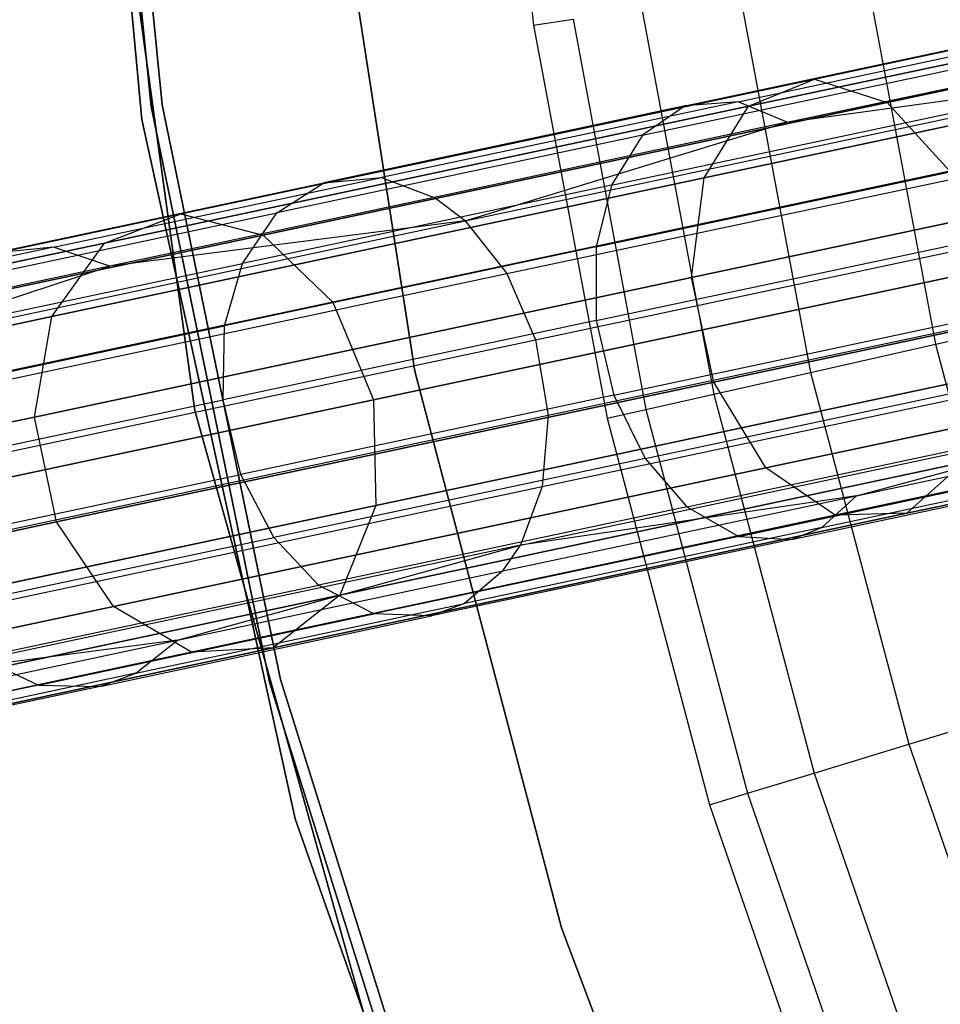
# Model space of a CAD drawing. Extents: x 0.3 to 7.1, y -3.38 to 3.38.
# Tile 22 of 256: x 1.07 to 1.48, y -0.79 to -0.35. Entities that reach past the tile are written whole.
import ezdxf

# ---------------------------------------------------------------- set-up
doc = ezdxf.new("R2010")
doc.units = 0
doc.header["$LTSCALE"] = 2.54
doc.layers.get('0').update_dxf_attribs({"linetype": 'CONTINUOUS'})

# ---------------------------------------------------------------- blocks, each defined once
blk = doc.blocks.new('SINGLES_B_BB_STL')
at = {"color": 0}
for p, q in [((1.12707, -0.39882, 171.7), (1.09753, -0.08007, 171.7)), ((1.09753, -0.08007, 164.1), (1.12707, -0.39882, 164.1)), ((1.09753, -0.08007, 164.1), (1.12707, -0.39882, 164.1)), ((1.12707, -0.39882, 171.7), (1.09753, -0.08007, 171.7)), ((1.10463, -0.13143, 12.5), (1.13122, -0.39296, 12.5)), ((1.13122, -0.39296, 12.35), (1.10463, -0.13143, 12.35)), ((1.10463, -0.13143, 12.5), (1.13122, -0.39296, 12.5)), ((1.13122, -0.39296, 12.35), (1.10463, -0.13143, 12.35)), ((1.10962, -0.13118, 164.4), (1.13617, -0.3922, 164.4)), ((1.13617, -0.3922, 164.3), (1.10962, -0.13118, 164.3)), ((1.10962, -0.13118, 164.4), (1.13617, -0.3922, 164.4)), ((1.13617, -0.3922, 164.3), (1.10962, -0.13118, 164.3)), ((1.10236, -0.17743, 1.7), (1.15068, -0.52899, 1.7)), ((1.15068, -0.52899, 12.7), (1.10236, -0.17743, 12.7)), ((1.15068, -0.52899, 12.7), (1.10236, -0.17743, 12.7)), ((1.10236, -0.17743, 1.7), (1.15068, -0.52899, 1.7)), ((1.28241, -0.17876, 3.303), (1.3022, -0.35654, 3.303)), ((1.28241, -0.17876, 3.303), (1.3022, -0.35654, 3.303)), ((1.20955, -0.25705, 3.2), (1.24916, -0.51138, 3.2)), ((1.24916, -0.51138, 3.303), (1.20955, -0.25705, 3.303)), ((1.20955, -0.25705, 3.2), (1.24916, -0.51138, 3.2)), ((1.24916, -0.51138, 3.303), (1.20955, -0.25705, 3.303)), ((1.42781, -0.38069, 14.77521), (1.74885, -0.31245, 14.52447)), ((1.42781, -0.38069, 14.77521), (1.74885, -0.31245, 14.52447)), ((1.74885, -0.31245, 13.7368), (1.42781, -0.38069, 13.48606)), ((1.74885, -0.31245, 13.7368), (1.42781, -0.38069, 13.48606)), ((1.39826, -0.39287, 14.73958), (1.72451, -0.32353, 14.48477)), ((1.39826, -0.39287, 14.73958), (1.72451, -0.32353, 14.48477)), ((1.72451, -0.32353, 13.7765), (1.39826, -0.39287, 13.52169)), ((1.72451, -0.32353, 13.7765), (1.39826, -0.39287, 13.52169)), ((1.4603, -0.39114, 14.80876), (1.77643, -0.32394, 14.56186)), ((1.4603, -0.39114, 14.80876), (1.77643, -0.32394, 14.56186)), ((1.77643, -0.32394, 13.69941), (1.4603, -0.39114, 13.4525)), ((1.77643, -0.32394, 13.69941), (1.4603, -0.39114, 13.4525)), ((1.45106, -0.33438, 4.06484), (1.48188, -0.49928, 4.06484)), ((1.45106, -0.33438, 4.06484), (1.48188, -0.49928, 4.06484)), ((1.39444, -0.34281, 3.87872), (1.42604, -0.51187, 3.87872)), ((1.39444, -0.34281, 3.87872), (1.42604, -0.51187, 3.87872)), ((1.35063, -0.34933, 3.68911), (1.38284, -0.52161, 3.68911)), ((1.35063, -0.34933, 3.68911), (1.38284, -0.52161, 3.68911)), ((1.3022, -0.35654, 3.303), (1.31984, -0.35392, 3.4969)), ((1.3022, -0.35654, 3.303), (1.31984, -0.35392, 3.4969)), ((1.3022, -0.35654, 3.303), (1.33507, -0.53238, 3.303)), ((1.3022, -0.35654, 3.303), (1.33507, -0.53238, 3.303)), ((1.31984, -0.35392, 3.4969), (1.35246, -0.52846, 3.4969)), ((1.31984, -0.35392, 3.4969), (1.35246, -0.52846, 3.4969)), ((1.36999, -0.3927, 41.18653), (1.54365, -0.35579, 41.32915)), ((1.36999, -0.3927, 41.18653), (1.54365, -0.35579, 41.32915)), ((1.37842, -0.42489, 14.71004), (1.709, -0.35462, 14.45186)), ((1.37842, -0.42489, 14.71004), (1.709, -0.35462, 14.45186)), ((1.709, -0.35462, 13.80941), (1.37842, -0.42489, 13.55122)), ((1.709, -0.35462, 13.80941), (1.37842, -0.42489, 13.55122)), ((1.39375, -0.39082, 41.15946), (1.56516, -0.35438, 41.30023)), ((1.39375, -0.39082, 41.15946), (1.56516, -0.35438, 41.30023)), ((1.41557, -0.40005, 41.13721), (1.58514, -0.36401, 41.27646)), ((1.41557, -0.40005, 41.13721), (1.58514, -0.36401, 41.27646)), ((1.35091, -0.40577, 41.21104), (1.52659, -0.36842, 41.35532)), ((1.35091, -0.40577, 41.21104), (1.52659, -0.36842, 41.35532)), ((1.27155, -0.44416, 40.97328), (1.59704, -0.37497, 41.26377)), ((1.27155, -0.44416, 40.97328), (1.59704, -0.37497, 41.26377)), ((1.41557, -0.40005, 41.13721), (1.59704, -0.37497, 41.26377)), ((1.41557, -0.40005, 41.13721), (1.59704, -0.37497, 41.26377)), ((1.1445, -0.44091, 15.06967), (1.42781, -0.38069, 14.77521)), ((1.1445, -0.44091, 15.06967), (1.42781, -0.38069, 14.77521)), ((1.42781, -0.38069, 13.48606), (1.1445, -0.44091, 13.1916)), ((1.42781, -0.38069, 13.48606), (1.1445, -0.44091, 13.1916)), ((1.39826, -0.39287, 14.73958), (1.42781, -0.38069, 14.77521)), ((1.39826, -0.39287, 14.73958), (1.42781, -0.38069, 14.77521)), ((1.39826, -0.39287, 13.52169), (1.42781, -0.38069, 13.48606)), ((1.39826, -0.39287, 13.52169), (1.42781, -0.38069, 13.48606)), ((1.42781, -0.38069, 14.77521), (1.4603, -0.39114, 14.80876)), ((1.42781, -0.38069, 14.77521), (1.4603, -0.39114, 14.80876)), ((1.42781, -0.38069, 13.48606), (1.4603, -0.39114, 13.4525)), ((1.42781, -0.38069, 13.48606), (1.4603, -0.39114, 13.4525)), ((1.18133, -0.45044, 15.09872), (1.4603, -0.39114, 14.80876)), ((1.18133, -0.45044, 15.09872), (1.4603, -0.39114, 14.80876)), ((1.4603, -0.39114, 13.4525), (1.18133, -0.45044, 13.16255)), ((1.4603, -0.39114, 13.4525), (1.18133, -0.45044, 13.16255)), ((1.39375, -0.39082, 41.15946), (1.23422, -0.42473, 41.00486)), ((1.39375, -0.39082, 41.15946), (1.23422, -0.42473, 41.00486)), ((1.33711, -0.42808, 41.23182), (1.51451, -0.39037, 41.37751)), ((1.33711, -0.42808, 41.23182), (1.51451, -0.39037, 41.37751)), ((1.39375, -0.39082, 41.15946), (1.36999, -0.3927, 41.18653)), ((1.39375, -0.39082, 41.15946), (1.36999, -0.3927, 41.18653)), ((1.41557, -0.40005, 41.13721), (1.39375, -0.39082, 41.15946)), ((1.41557, -0.40005, 41.13721), (1.39375, -0.39082, 41.15946)), ((1.4603, -0.39114, 14.80876), (1.48829, -0.42182, 14.83256)), ((1.4603, -0.39114, 14.80876), (1.48829, -0.42182, 14.83256)), ((1.4603, -0.39114, 13.4525), (1.48829, -0.42182, 13.42871)), ((1.4603, -0.39114, 13.4525), (1.48829, -0.42182, 13.42871)), ((1.11035, -0.45407, 15.03882), (1.39826, -0.39287, 14.73958)), ((1.11035, -0.45407, 15.03882), (1.39826, -0.39287, 14.73958)), ((1.39826, -0.39287, 13.52169), (1.11035, -0.45407, 13.22244)), ((1.39826, -0.39287, 13.52169), (1.11035, -0.45407, 13.22244)), ((1.13122, -0.39296, 12.5), (1.18414, -0.65044, 12.5)), ((1.18414, -0.65044, 12.35), (1.13122, -0.39296, 12.35)), ((1.13122, -0.39296, 12.5), (1.18414, -0.65044, 12.5)), ((1.13122, -0.39296, 12.5), (1.13122, -0.39296, 12.35)), ((1.18414, -0.65044, 12.35), (1.13122, -0.39296, 12.35)), ((1.13122, -0.39296, 12.5), (1.13122, -0.39296, 12.35)), ((1.13617, -0.3922, 164.4), (1.18898, -0.64919, 164.4)), ((1.18898, -0.64919, 164.3), (1.13617, -0.3922, 164.3)), ((1.13617, -0.3922, 164.4), (1.18898, -0.64919, 164.4)), ((1.13617, -0.3922, 164.4), (1.13617, -0.3922, 164.3)), ((1.18898, -0.64919, 164.3), (1.13617, -0.3922, 164.3)), ((1.13617, -0.3922, 164.4), (1.13617, -0.3922, 164.3)), ((1.36999, -0.3927, 41.18653), (1.20837, -0.42706, 41.02991)), ((1.36999, -0.3927, 41.18653), (1.20837, -0.42706, 41.02991)), ((1.36999, -0.3927, 41.18653), (1.35091, -0.40577, 41.21104)), ((1.36999, -0.3927, 41.18653), (1.35091, -0.40577, 41.21104)), ((1.37842, -0.42489, 14.71004), (1.39826, -0.39287, 14.73958)), ((1.37842, -0.42489, 14.71004), (1.39826, -0.39287, 14.73958)), ((1.37842, -0.42489, 13.55122), (1.39826, -0.39287, 13.52169)), ((1.37842, -0.42489, 13.55122), (1.39826, -0.39287, 13.52169)), ((1.19555, -0.71152, 171.7), (1.12707, -0.39882, 171.7)), ((1.12707, -0.39882, 164.1), (1.19555, -0.71152, 164.1)), ((1.12707, -0.39882, 164.1), (1.19555, -0.71152, 164.1)), ((1.12707, -0.39882, 164.1), (1.12707, -0.39882, 171.7)), ((1.19555, -0.71152, 171.7), (1.12707, -0.39882, 171.7)), ((1.12707, -0.39882, 164.1), (1.12707, -0.39882, 171.7)), ((1.41557, -0.40005, 41.13721), (1.25775, -0.4336, 40.98427)), ((1.41557, -0.40005, 41.13721), (1.25775, -0.4336, 40.98427)), ((1.27155, -0.44416, 40.97328), (1.41557, -0.40005, 41.13721)), ((1.27155, -0.44416, 40.97328), (1.41557, -0.40005, 41.13721)), ((1.29025, -0.46771, 40.96026), (1.61348, -0.399, 41.24875)), ((1.29025, -0.46771, 40.96026), (1.61348, -0.399, 41.24875)), ((1.37283, -0.4694, 14.69337), (1.70585, -0.39862, 14.43327)), ((1.37283, -0.4694, 14.69337), (1.70585, -0.39862, 14.43327)), ((1.70585, -0.39862, 13.82799), (1.37283, -0.4694, 13.5679)), ((1.70585, -0.39862, 13.82799), (1.37283, -0.4694, 13.5679)), ((1.35091, -0.40577, 41.21104), (1.18739, -0.44052, 41.05258)), ((1.35091, -0.40577, 41.21104), (1.18739, -0.44052, 41.05258)), ((1.35091, -0.40577, 41.21104), (1.33711, -0.42808, 41.23182)), ((1.35091, -0.40577, 41.21104), (1.33711, -0.42808, 41.23182)), ((1.33015, -0.45578, 41.24621), (1.50876, -0.41781, 41.39288)), ((1.33015, -0.45578, 41.24621), (1.50876, -0.41781, 41.39288)), ((1.21239, -0.48046, 15.11933), (1.48829, -0.42182, 14.83256)), ((1.21239, -0.48046, 15.11933), (1.48829, -0.42182, 14.83256)), ((1.48829, -0.42182, 13.42871), (1.21239, -0.48046, 13.14194)), ((1.48829, -0.42182, 13.42871), (1.21239, -0.48046, 13.14194)), ((1.05975, -0.45865, 40.86029), (1.20837, -0.42706, 41.02991)), ((1.05975, -0.45865, 40.86029), (1.20837, -0.42706, 41.02991)), ((1.0867, -0.48689, 15.01325), (1.37842, -0.42489, 14.71004)), ((1.0867, -0.48689, 15.01325), (1.37842, -0.42489, 14.71004)), ((1.37842, -0.42489, 13.55122), (1.0867, -0.48689, 13.24801)), ((1.37842, -0.42489, 13.55122), (1.0867, -0.48689, 13.24801)), ((1.08752, -0.45591, 40.83744), (1.23422, -0.42473, 41.00486)), ((1.08752, -0.45591, 40.83744), (1.23422, -0.42473, 41.00486)), ((1.18739, -0.44052, 41.05258), (1.20837, -0.42706, 41.02991)), ((1.18739, -0.44052, 41.05258), (1.20837, -0.42706, 41.02991)), ((1.20837, -0.42706, 41.02991), (1.23422, -0.42473, 41.00486)), ((1.20837, -0.42706, 41.02991), (1.23422, -0.42473, 41.00486)), ((1.23422, -0.42473, 41.00486), (1.25775, -0.4336, 40.98427)), ((1.23422, -0.42473, 41.00486), (1.25775, -0.4336, 40.98427)), ((1.37283, -0.4694, 14.69337), (1.37842, -0.42489, 14.71004)), ((1.37283, -0.4694, 14.69337), (1.37842, -0.42489, 14.71004)), ((1.37283, -0.4694, 13.5679), (1.37842, -0.42489, 13.55122)), ((1.37283, -0.4694, 13.5679), (1.37842, -0.42489, 13.55122)), ((1.33711, -0.42808, 41.23182), (1.17199, -0.46317, 41.07181)), ((1.33711, -0.42808, 41.23182), (1.17199, -0.46317, 41.07181)), ((1.30312, -0.49732, 40.954), (1.62528, -0.42884, 41.24152)), ((1.30312, -0.49732, 40.954), (1.62528, -0.42884, 41.24152)), ((1.33711, -0.42808, 41.23182), (1.33015, -0.45578, 41.24621)), ((1.33711, -0.42808, 41.23182), (1.33015, -0.45578, 41.24621)), ((1.25775, -0.4336, 40.98427), (1.11263, -0.46445, 40.81865)), ((1.25775, -0.4336, 40.98427), (1.11263, -0.46445, 40.81865)), ((1.27155, -0.44416, 40.97328), (1.25775, -0.4336, 40.98427)), ((1.27155, -0.44416, 40.97328), (1.25775, -0.4336, 40.98427)), ((0.90458, -0.49191, 15.40198), (1.1445, -0.44091, 15.06967)), ((0.90458, -0.49191, 15.40198), (1.1445, -0.44091, 15.06967)), ((1.1445, -0.44091, 13.1916), (0.90458, -0.49191, 12.85928)), ((1.1445, -0.44091, 13.1916), (0.90458, -0.49191, 12.85928)), ((0.99663, -0.50259, 40.63241), (1.27155, -0.44416, 40.97328)), ((0.99663, -0.50259, 40.63241), (1.27155, -0.44416, 40.97328)), ((1.03704, -0.47248, 40.88098), (1.18739, -0.44052, 41.05258)), ((1.03704, -0.47248, 40.88098), (1.18739, -0.44052, 41.05258)), ((1.11035, -0.45407, 15.03882), (1.1445, -0.44091, 15.06967)), ((1.11035, -0.45407, 15.03882), (1.1445, -0.44091, 15.06967)), ((1.11035, -0.45407, 13.22244), (1.1445, -0.44091, 13.1916)), ((1.11035, -0.45407, 13.22244), (1.1445, -0.44091, 13.1916)), ((1.27155, -0.44416, 40.97328), (1.11263, -0.46445, 40.81865)), ((1.27155, -0.44416, 40.97328), (1.11263, -0.46445, 40.81865)), ((1.1445, -0.44091, 15.06967), (1.18133, -0.45044, 15.09872)), ((1.1445, -0.44091, 15.06967), (1.18133, -0.45044, 15.09872)), ((1.1445, -0.44091, 13.1916), (1.18133, -0.45044, 13.16255)), ((1.1445, -0.44091, 13.1916), (1.18133, -0.45044, 13.16255)), ((1.17199, -0.46317, 41.07181), (1.18739, -0.44052, 41.05258)), ((1.17199, -0.46317, 41.07181), (1.18739, -0.44052, 41.05258)), ((1.27155, -0.44416, 40.97328), (1.29025, -0.46771, 40.96026)), ((1.27155, -0.44416, 40.97328), (1.29025, -0.46771, 40.96026)), ((1.38278, -0.51622, 14.69337), (1.7158, -0.44543, 14.43327)), ((1.38278, -0.51622, 14.69337), (1.7158, -0.44543, 14.43327)), ((1.7158, -0.44543, 13.82799), (1.38278, -0.51622, 13.5679)), ((1.7158, -0.44543, 13.82799), (1.38278, -0.51622, 13.5679)), ((0.94508, -0.50065, 15.42595), (1.18133, -0.45044, 15.09872)), ((0.94508, -0.50065, 15.42595), (1.18133, -0.45044, 15.09872)), ((1.18133, -0.45044, 13.16255), (0.94508, -0.50065, 12.83532)), ((1.18133, -0.45044, 13.16255), (0.94508, -0.50065, 12.83532)), ((1.18133, -0.45044, 15.09872), (1.21239, -0.48046, 15.11933)), ((1.18133, -0.45044, 15.09872), (1.21239, -0.48046, 15.11933)), ((1.18133, -0.45044, 13.16255), (1.21239, -0.48046, 13.14194)), ((1.18133, -0.45044, 13.16255), (1.21239, -0.48046, 13.14194)), ((1.33023, -0.48871, 41.25397), (1.50947, -0.45061, 41.40117)), ((1.33023, -0.48871, 41.25397), (1.50947, -0.45061, 41.40117)), ((0.86653, -0.50589, 15.37654), (1.11035, -0.45407, 15.03882)), ((0.86653, -0.50589, 15.37654), (1.11035, -0.45407, 15.03882)), ((1.11035, -0.45407, 13.22244), (0.86653, -0.50589, 12.88473)), ((1.11035, -0.45407, 13.22244), (0.86653, -0.50589, 12.88473)), ((1.08752, -0.45591, 40.83744), (0.95468, -0.48415, 40.65827)), ((1.08752, -0.45591, 40.83744), (0.95468, -0.48415, 40.65827)), ((1.08752, -0.45591, 40.83744), (1.05975, -0.45865, 40.86029)), ((1.08752, -0.45591, 40.83744), (1.05975, -0.45865, 40.86029)), ((1.0867, -0.48689, 15.01325), (1.11035, -0.45407, 15.03882)), ((1.0867, -0.48689, 15.01325), (1.11035, -0.45407, 15.03882)), ((1.0867, -0.48689, 13.24801), (1.11035, -0.45407, 13.22244)), ((1.0867, -0.48689, 13.24801), (1.11035, -0.45407, 13.22244)), ((1.11263, -0.46445, 40.81865), (1.08752, -0.45591, 40.83744)), ((1.11263, -0.46445, 40.81865), (1.08752, -0.45591, 40.83744)), ((1.33015, -0.45578, 41.24621), (1.16393, -0.49111, 41.08512)), ((1.33015, -0.45578, 41.24621), (1.16393, -0.49111, 41.08512)), ((1.33015, -0.45578, 41.24621), (1.33023, -0.48871, 41.25397)), ((1.33015, -0.45578, 41.24621), (1.33023, -0.48871, 41.25397)), ((1.11263, -0.46445, 40.81865), (0.98122, -0.49238, 40.64141)), ((1.11263, -0.46445, 40.81865), (0.98122, -0.49238, 40.64141)), ((0.99663, -0.50259, 40.63241), (1.11263, -0.46445, 40.81865)), ((0.99663, -0.50259, 40.63241), (1.11263, -0.46445, 40.81865)), ((1.02016, -0.49545, 40.89853), (1.17199, -0.46317, 41.07181)), ((1.02016, -0.49545, 40.89853), (1.17199, -0.46317, 41.07181)), ((1.16393, -0.49111, 41.08512), (1.17199, -0.46317, 41.07181)), ((1.16393, -0.49111, 41.08512), (1.17199, -0.46317, 41.07181)), ((1.50537, -0.4657, 14.84115), (1.23058, -0.52411, 15.12676)), ((1.50537, -0.4657, 14.84115), (1.23058, -0.52411, 15.12676)), ((1.23058, -0.52411, 13.13451), (1.50537, -0.4657, 13.42012)), ((1.23058, -0.52411, 13.13451), (1.50537, -0.4657, 13.42012)), ((1.30877, -0.53099, 40.95544), (1.63117, -0.46246, 41.24318)), ((1.30877, -0.53099, 40.95544), (1.63117, -0.46246, 41.24318)), ((1.01722, -0.52574, 40.62175), (1.29025, -0.46771, 40.96026)), ((1.01722, -0.52574, 40.62175), (1.29025, -0.46771, 40.96026)), ((1.07896, -0.53187, 14.99881), (1.37283, -0.4694, 14.69337)), ((1.07896, -0.53187, 14.99881), (1.37283, -0.4694, 14.69337)), ((1.37283, -0.4694, 13.5679), (1.07896, -0.53187, 13.26245)), ((1.37283, -0.4694, 13.5679), (1.07896, -0.53187, 13.26245)), ((1.29025, -0.46771, 40.96026), (1.30312, -0.49732, 40.954)), ((1.29025, -0.46771, 40.96026), (1.30312, -0.49732, 40.954)), ((1.38278, -0.51622, 14.69337), (1.37283, -0.4694, 14.69337)), ((1.38278, -0.51622, 14.69337), (1.37283, -0.4694, 14.69337)), ((1.38278, -0.51622, 13.5679), (1.37283, -0.4694, 13.5679)), ((1.38278, -0.51622, 13.5679), (1.37283, -0.4694, 13.5679)), ((0.97875, -0.53012, 15.44295), (1.21239, -0.48046, 15.11933)), ((0.97875, -0.53012, 15.44295), (1.21239, -0.48046, 15.11933)), ((1.21239, -0.48046, 13.14194), (0.97875, -0.53012, 12.81832)), ((1.21239, -0.48046, 13.14194), (0.97875, -0.53012, 12.81832)), ((1.21239, -0.48046, 15.11933), (1.23058, -0.52411, 15.12676)), ((1.21239, -0.48046, 15.11933), (1.23058, -0.52411, 15.12676)), ((1.21239, -0.48046, 13.14194), (1.23058, -0.52411, 13.13451)), ((1.21239, -0.48046, 13.14194), (1.23058, -0.52411, 13.13451)), ((1.33806, -0.52203, 41.25313), (1.51723, -0.48395, 41.40028)), ((1.33806, -0.52203, 41.25313), (1.51723, -0.48395, 41.40028)), ((1.40599, -0.55461, 14.71004), (1.73657, -0.48435, 14.45186)), ((1.40599, -0.55461, 14.71004), (1.73657, -0.48435, 14.45186)), ((1.73657, -0.48435, 13.80941), (1.40599, -0.55461, 13.55122)), ((1.73657, -0.48435, 13.80941), (1.40599, -0.55461, 13.55122)), ((1.48188, -0.49928, 4.06484), (1.55009, -0.4839, 4.24657)), ((1.48188, -0.49928, 4.06484), (1.55009, -0.4839, 4.24657)), ((0.83965, -0.53941, 15.35544), (1.0867, -0.48689, 15.01325)), ((0.83965, -0.53941, 15.35544), (1.0867, -0.48689, 15.01325)), ((1.0867, -0.48689, 13.24801), (0.83965, -0.53941, 12.90583)), ((1.0867, -0.48689, 13.24801), (0.83965, -0.53941, 12.90583)), ((1.07896, -0.53187, 14.99881), (1.0867, -0.48689, 15.01325)), ((1.07896, -0.53187, 14.99881), (1.0867, -0.48689, 15.01325)), ((1.07896, -0.53187, 13.26245), (1.0867, -0.48689, 13.24801)), ((1.07896, -0.53187, 13.26245), (1.0867, -0.48689, 13.24801)), ((1.33023, -0.48871, 41.25397), (1.1634, -0.52417, 41.09231)), ((1.33023, -0.48871, 41.25397), (1.1634, -0.52417, 41.09231)), ((1.33023, -0.48871, 41.25397), (1.33806, -0.52203, 41.25313)), ((1.33023, -0.48871, 41.25397), (1.33806, -0.52203, 41.25313)), ((1.01108, -0.5236, 40.91068), (1.16393, -0.49111, 41.08512)), ((1.01108, -0.5236, 40.91068), (1.16393, -0.49111, 41.08512)), ((1.1634, -0.52417, 41.09231), (1.16393, -0.49111, 41.08512)), ((1.1634, -0.52417, 41.09231), (1.16393, -0.49111, 41.08512)), ((1.03102, -0.55515, 40.61662), (1.30312, -0.49732, 40.954)), ((1.03102, -0.55515, 40.61662), (1.30312, -0.49732, 40.954)), ((1.30312, -0.49732, 40.954), (1.30877, -0.53099, 40.95544)), ((1.30312, -0.49732, 40.954), (1.30877, -0.53099, 40.95544)), ((1.30607, -0.56295, 40.96447), (1.63003, -0.49409, 41.2536)), ((1.30607, -0.56295, 40.96447), (1.63003, -0.49409, 41.2536)), ((1.42604, -0.51187, 3.87872), (1.48188, -0.49928, 4.06484)), ((1.42604, -0.51187, 3.87872), (1.48188, -0.49928, 4.06484)), ((1.48188, -0.49928, 4.06484), (1.5248, -0.66146, 4.06484)), ((1.48188, -0.49928, 4.06484), (1.5248, -0.66146, 4.06484)), ((1.43714, -0.57579, 14.73958), (1.76339, -0.50644, 14.48477)), ((1.43714, -0.57579, 14.73958), (1.76339, -0.50644, 14.48477)), ((1.76339, -0.50644, 13.7765), (1.43714, -0.57579, 13.52169)), ((1.76339, -0.50644, 13.7765), (1.43714, -0.57579, 13.52169)), ((1.46909, -0.5749, 14.77521), (1.79013, -0.50666, 14.52447)), ((1.46909, -0.5749, 14.77521), (1.79013, -0.50666, 14.52447)), ((1.79013, -0.50666, 13.7368), (1.46909, -0.5749, 13.48606)), ((1.79013, -0.50666, 13.7368), (1.46909, -0.5749, 13.48606)), ((1.23172, -0.57137, 15.11933), (1.50761, -0.51273, 14.83256)), ((1.23172, -0.57137, 15.11933), (1.50761, -0.51273, 14.83256)), ((1.50761, -0.51273, 13.42871), (1.23172, -0.57137, 13.14194)), ((1.50761, -0.51273, 13.42871), (1.23172, -0.57137, 13.14194)), ((1.24916, -0.51138, 3.2), (1.24916, -0.51138, 3.303)), ((1.24916, -0.51138, 3.2), (1.31471, -0.76029, 3.2)), ((1.31471, -0.76029, 3.303), (1.24916, -0.51138, 3.303)), ((1.24916, -0.51138, 3.2), (1.24916, -0.51138, 3.303)), ((1.24916, -0.51138, 3.2), (1.31471, -0.76029, 3.2)), ((1.31471, -0.76029, 3.303), (1.24916, -0.51138, 3.303)), ((1.35207, -0.55039, 41.24419), (1.5305, -0.51246, 41.39072)), ((1.35207, -0.55039, 41.24419), (1.5305, -0.51246, 41.39072)), ((1.38284, -0.52161, 3.68911), (1.42604, -0.51187, 3.87872)), ((1.38284, -0.52161, 3.68911), (1.42604, -0.51187, 3.87872)), ((1.42604, -0.51187, 3.87872), (1.47005, -0.67813, 3.87872)), ((1.42604, -0.51187, 3.87872), (1.47005, -0.67813, 3.87872)), ((1.08891, -0.57868, 14.99881), (1.38278, -0.51622, 14.69337)), ((1.08891, -0.57868, 14.99881), (1.38278, -0.51622, 14.69337)), ((1.38278, -0.51622, 13.5679), (1.08891, -0.57868, 13.26245)), ((1.38278, -0.51622, 13.5679), (1.08891, -0.57868, 13.26245)), ((1.40599, -0.55461, 14.71004), (1.38278, -0.51622, 14.69337)), ((1.40599, -0.55461, 14.71004), (1.38278, -0.51622, 14.69337)), ((1.40599, -0.55461, 13.55122), (1.38278, -0.51622, 13.5679)), ((1.40599, -0.55461, 13.55122), (1.38278, -0.51622, 13.5679)), ((1.33806, -0.52203, 41.25313), (1.1713, -0.55748, 41.09153)), ((1.33806, -0.52203, 41.25313), (1.1713, -0.55748, 41.09153)), ((1.29632, -0.58914, 40.97904), (1.6228, -0.51974, 41.27042)), ((1.29632, -0.58914, 40.97904), (1.6228, -0.51974, 41.27042)), ((1.33806, -0.52203, 41.25313), (1.35207, -0.55039, 41.24419)), ((1.33806, -0.52203, 41.25313), (1.35207, -0.55039, 41.24419)), ((1.35246, -0.52846, 3.4969), (1.38284, -0.52161, 3.68911)), ((1.35246, -0.52846, 3.4969), (1.38284, -0.52161, 3.68911)), ((1.38284, -0.52161, 3.68911), (1.42768, -0.69104, 3.68911)), ((1.38284, -0.52161, 3.68911), (1.42768, -0.69104, 3.68911)), ((1.44668, -0.56704, 41.14212), (1.6228, -0.51974, 41.27042)), ((1.44668, -0.56704, 41.14212), (1.6228, -0.51974, 41.27042)), ((1.23058, -0.52411, 15.12676), (0.99787, -0.57357, 15.44909)), ((1.23058, -0.52411, 15.12676), (0.99787, -0.57357, 15.44909)), ((0.99787, -0.57357, 12.81218), (1.23058, -0.52411, 13.13451)), ((0.99787, -0.57357, 12.81218), (1.23058, -0.52411, 13.13451)), ((1.01, -0.55678, 40.91723), (1.1634, -0.52417, 41.09231)), ((1.01, -0.55678, 40.91723), (1.1634, -0.52417, 41.09231)), ((1.1713, -0.55748, 41.09153), (1.1634, -0.52417, 41.09231)), ((1.1713, -0.55748, 41.09153), (1.1634, -0.52417, 41.09231)), ((1.23058, -0.52411, 15.12676), (1.23172, -0.57137, 15.11933)), ((1.23058, -0.52411, 15.12676), (1.23172, -0.57137, 15.11933)), ((1.23058, -0.52411, 13.13451), (1.23172, -0.57137, 13.14194)), ((1.23058, -0.52411, 13.13451), (1.23172, -0.57137, 13.14194)), ((0.83009, -0.58477, 15.34353), (1.07896, -0.53187, 14.99881)), ((0.83009, -0.58477, 15.34353), (1.07896, -0.53187, 14.99881)), ((1.07896, -0.53187, 13.26245), (0.83009, -0.58477, 12.91774)), ((1.07896, -0.53187, 13.26245), (0.83009, -0.58477, 12.91774)), ((1.03645, -0.58887, 40.6178), (1.30877, -0.53099, 40.95544)), ((1.03645, -0.58887, 40.6178), (1.30877, -0.53099, 40.95544)), ((1.08891, -0.57868, 14.99881), (1.07896, -0.53187, 14.99881)), ((1.08891, -0.57868, 14.99881), (1.07896, -0.53187, 14.99881)), ((1.08891, -0.57868, 13.26245), (1.07896, -0.53187, 13.26245)), ((1.08891, -0.57868, 13.26245), (1.07896, -0.53187, 13.26245)), ((1.15068, -0.52899, 1.7), (1.24642, -0.87069, 1.7)), ((1.24642, -0.87069, 12.7), (1.15068, -0.52899, 12.7)), ((1.15068, -0.52899, 12.7), (1.15068, -0.52899, 1.7)), ((1.15068, -0.52899, 12.7), (1.15068, -0.52899, 1.7)), ((1.24642, -0.87069, 12.7), (1.15068, -0.52899, 12.7)), ((1.15068, -0.52899, 1.7), (1.24642, -0.87069, 1.7)), ((1.30877, -0.53099, 40.95544), (1.30607, -0.56295, 40.96447)), ((1.30877, -0.53099, 40.95544), (1.30607, -0.56295, 40.96447)), ((1.33507, -0.53238, 3.303), (1.35246, -0.52846, 3.4969)), ((1.33507, -0.53238, 3.303), (1.35246, -0.52846, 3.4969)), ((1.33507, -0.53238, 3.303), (1.38084, -0.70531, 3.303)), ((1.33507, -0.53238, 3.303), (1.38084, -0.70531, 3.303)), ((1.35246, -0.52846, 3.4969), (1.39789, -0.70011, 3.4969)), ((1.35246, -0.52846, 3.4969), (1.39789, -0.70011, 3.4969)), ((1.44668, -0.56704, 41.14212), (1.61666, -0.53091, 41.28171)), ((1.44668, -0.56704, 41.14212), (1.61666, -0.53091, 41.28171)), ((1.3708, -0.57199, 41.22833), (1.54793, -0.53434, 41.37379)), ((1.3708, -0.57199, 41.22833), (1.54793, -0.53434, 41.37379)), ((1.43115, -0.58124, 41.16291), (1.60285, -0.54474, 41.30392)), ((1.43115, -0.58124, 41.16291), (1.60285, -0.54474, 41.30392)), ((1.35207, -0.55039, 41.24419), (1.186, -0.58569, 41.08325)), ((1.35207, -0.55039, 41.24419), (1.186, -0.58569, 41.08325)), ((1.35207, -0.55039, 41.24419), (1.3708, -0.57199, 41.22833)), ((1.35207, -0.55039, 41.24419), (1.3708, -0.57199, 41.22833)), ((1.39392, -0.58523, 41.20558), (1.56916, -0.54798, 41.34949)), ((1.39392, -0.58523, 41.20558), (1.56916, -0.54798, 41.34949)), ((1.4176, -0.58659, 41.17936), (1.59066, -0.5498, 41.32149)), ((1.4176, -0.58659, 41.17936), (1.59066, -0.5498, 41.32149)), ((1.11427, -0.61662, 15.01325), (1.40599, -0.55461, 14.71004)), ((1.11427, -0.61662, 15.01325), (1.40599, -0.55461, 14.71004)), ((1.40599, -0.55461, 13.55122), (1.11427, -0.61662, 13.24801)), ((1.40599, -0.55461, 13.55122), (1.11427, -0.61662, 13.24801)), ((1.21555, -0.61144, 15.09872), (1.49452, -0.55214, 14.80876)), ((1.21555, -0.61144, 15.09872), (1.49452, -0.55214, 14.80876)), ((1.49452, -0.55214, 13.4525), (1.21555, -0.61144, 13.16255)), ((1.49452, -0.55214, 13.4525), (1.21555, -0.61144, 13.16255)), ((1.43714, -0.57579, 14.73958), (1.40599, -0.55461, 14.71004)), ((1.43714, -0.57579, 14.73958), (1.40599, -0.55461, 14.71004)), ((1.43714, -0.57579, 13.52169), (1.40599, -0.55461, 13.55122)), ((1.43714, -0.57579, 13.52169), (1.40599, -0.55461, 13.55122)), ((1.49452, -0.55214, 14.80876), (1.46909, -0.5749, 14.77521)), ((1.49452, -0.55214, 14.80876), (1.46909, -0.5749, 14.77521)), ((1.49452, -0.55214, 13.4525), (1.46909, -0.5749, 13.48606)), ((1.49452, -0.55214, 13.4525), (1.46909, -0.5749, 13.48606)), ((1.01796, -0.59007, 40.91652), (1.1713, -0.55748, 41.09153)), ((1.01796, -0.59007, 40.91652), (1.1713, -0.55748, 41.09153)), ((1.186, -0.58569, 41.08325), (1.1713, -0.55748, 41.09153)), ((1.186, -0.58569, 41.08325), (1.1713, -0.55748, 41.09153)), ((1.03243, -0.62111, 40.6252), (1.30607, -0.56295, 40.96447)), ((1.03243, -0.62111, 40.6252), (1.30607, -0.56295, 40.96447)), ((1.30607, -0.56295, 40.96447), (1.29632, -0.58914, 40.97904)), ((1.30607, -0.56295, 40.96447), (1.29632, -0.58914, 40.97904)), ((1.28848, -0.60066, 40.98881), (1.44668, -0.56704, 41.14212)), ((1.28848, -0.60066, 40.98881), (1.44668, -0.56704, 41.14212)), ((1.44668, -0.56704, 41.14212), (1.29632, -0.58914, 40.97904)), ((1.44668, -0.56704, 41.14212), (1.29632, -0.58914, 40.97904)), ((1.43115, -0.58124, 41.16291), (1.44668, -0.56704, 41.14212)), ((1.43115, -0.58124, 41.16291), (1.44668, -0.56704, 41.14212)), ((0.99807, -0.62104, 15.44295), (1.23172, -0.57137, 15.11933)), ((0.99807, -0.62104, 15.44295), (1.23172, -0.57137, 15.11933)), ((1.23172, -0.57137, 13.14194), (0.99807, -0.62104, 12.81832)), ((1.23172, -0.57137, 13.14194), (0.99807, -0.62104, 12.81832)), ((1.3708, -0.57199, 41.22833), (1.20596, -0.60703, 41.06859)), ((1.3708, -0.57199, 41.22833), (1.20596, -0.60703, 41.06859)), ((1.23172, -0.57137, 15.11933), (1.21555, -0.61144, 15.09872)), ((1.23172, -0.57137, 15.11933), (1.21555, -0.61144, 15.09872)), ((1.23172, -0.57137, 13.14194), (1.21555, -0.61144, 13.16255)), ((1.23172, -0.57137, 13.14194), (1.21555, -0.61144, 13.16255)), ((1.3708, -0.57199, 41.22833), (1.39392, -0.58523, 41.20558)), ((1.3708, -0.57199, 41.22833), (1.39392, -0.58523, 41.20558)), ((1.14923, -0.63699, 15.03882), (1.43714, -0.57579, 14.73958)), ((1.14923, -0.63699, 15.03882), (1.43714, -0.57579, 14.73958)), ((1.43714, -0.57579, 13.52169), (1.14923, -0.63699, 13.22244)), ((1.43714, -0.57579, 13.52169), (1.14923, -0.63699, 13.22244)), ((1.18578, -0.63512, 15.06967), (1.46909, -0.5749, 14.77521)), ((1.18578, -0.63512, 15.06967), (1.46909, -0.5749, 14.77521)), ((1.46909, -0.5749, 13.48606), (1.18578, -0.63512, 13.1916)), ((1.46909, -0.5749, 13.48606), (1.18578, -0.63512, 13.1916)), ((1.46909, -0.5749, 14.77521), (1.43714, -0.57579, 14.73958)), ((1.46909, -0.5749, 14.77521), (1.43714, -0.57579, 14.73958)), ((1.46909, -0.5749, 13.48606), (1.43714, -0.57579, 13.52169)), ((1.46909, -0.5749, 13.48606), (1.43714, -0.57579, 13.52169)), ((0.84004, -0.63158, 15.34353), (1.08891, -0.57868, 14.99881)), ((0.84004, -0.63158, 15.34353), (1.08891, -0.57868, 14.99881)), ((1.08891, -0.57868, 13.26245), (0.84004, -0.63158, 12.91774)), ((1.08891, -0.57868, 13.26245), (0.84004, -0.63158, 12.91774)), ((1.11427, -0.61662, 15.01325), (1.08891, -0.57868, 14.99881)), ((1.11427, -0.61662, 15.01325), (1.08891, -0.57868, 14.99881)), ((1.11427, -0.61662, 13.24801), (1.08891, -0.57868, 13.26245)), ((1.11427, -0.61662, 13.24801), (1.08891, -0.57868, 13.26245)), ((1.39392, -0.58523, 41.20558), (1.23083, -0.6199, 41.04753)), ((1.39392, -0.58523, 41.20558), (1.23083, -0.6199, 41.04753)), ((1.43115, -0.58124, 41.16291), (1.27135, -0.61521, 41.00805)), ((1.43115, -0.58124, 41.16291), (1.27135, -0.61521, 41.00805)), ((1.39392, -0.58523, 41.20558), (1.4176, -0.58659, 41.17936)), ((1.39392, -0.58523, 41.20558), (1.4176, -0.58659, 41.17936)), ((1.4176, -0.58659, 41.17936), (1.43115, -0.58124, 41.16291)), ((1.4176, -0.58659, 41.17936), (1.43115, -0.58124, 41.16291)), ((1.29632, -0.58914, 40.97904), (1.02055, -0.64776, 40.63713)), ((1.29632, -0.58914, 40.97904), (1.02055, -0.64776, 40.63713)), ((1.03329, -0.61814, 40.90897), (1.186, -0.58569, 41.08325)), ((1.03329, -0.61814, 40.90897), (1.186, -0.58569, 41.08325)), ((1.14302, -0.63158, 40.82279), (1.29632, -0.58914, 40.97904)), ((1.14302, -0.63158, 40.82279), (1.29632, -0.58914, 40.97904)), ((1.20596, -0.60703, 41.06859), (1.186, -0.58569, 41.08325)), ((1.20596, -0.60703, 41.06859), (1.186, -0.58569, 41.08325)), ((1.4176, -0.58659, 41.17936), (1.25653, -0.62082, 41.02328)), ((1.4176, -0.58659, 41.17936), (1.25653, -0.62082, 41.02328)), ((1.28848, -0.60066, 40.98881), (1.29632, -0.58914, 40.97904)), ((1.28848, -0.60066, 40.98881), (1.29632, -0.58914, 40.97904)), ((1.14302, -0.63158, 40.82279), (1.28848, -0.60066, 40.98881)), ((1.14302, -0.63158, 40.82279), (1.28848, -0.60066, 40.98881)), ((1.28848, -0.60066, 40.98881), (1.27135, -0.61521, 41.00805)), ((1.28848, -0.60066, 40.98881), (1.27135, -0.61521, 41.00805)), ((1.05437, -0.63925, 40.89558), (1.20596, -0.60703, 41.06859)), ((1.05437, -0.63925, 40.89558), (1.20596, -0.60703, 41.06859)), ((1.23083, -0.6199, 41.04753), (1.20596, -0.60703, 41.06859)), ((1.23083, -0.6199, 41.04753), (1.20596, -0.60703, 41.06859)), ((0.9793, -0.66165, 15.42595), (1.21555, -0.61144, 15.09872)), ((0.9793, -0.66165, 15.42595), (1.21555, -0.61144, 15.09872)), ((1.21555, -0.61144, 13.16255), (0.9793, -0.66165, 12.83532)), ((1.21555, -0.61144, 13.16255), (0.9793, -0.66165, 12.83532)), ((1.21555, -0.61144, 15.09872), (1.18578, -0.63512, 15.06967)), ((1.21555, -0.61144, 15.09872), (1.18578, -0.63512, 15.06967)), ((1.21555, -0.61144, 13.16255), (1.18578, -0.63512, 13.1916)), ((1.21555, -0.61144, 13.16255), (1.18578, -0.63512, 13.1916)), ((1.1244, -0.64644, 40.84035), (1.27135, -0.61521, 41.00805)), ((1.1244, -0.64644, 40.84035), (1.27135, -0.61521, 41.00805)), ((1.27135, -0.61521, 41.00805), (1.25653, -0.62082, 41.02328)), ((1.27135, -0.61521, 41.00805), (1.25653, -0.62082, 41.02328)), ((0.86722, -0.66913, 15.35544), (1.11427, -0.61662, 15.01325)), ((0.86722, -0.66913, 15.35544), (1.11427, -0.61662, 15.01325)), ((1.11427, -0.61662, 13.24801), (0.86722, -0.66913, 12.90583)), ((1.11427, -0.61662, 13.24801), (0.86722, -0.66913, 12.90583)), ((1.08086, -0.65177, 40.87638), (1.23083, -0.6199, 41.04753)), ((1.08086, -0.65177, 40.87638), (1.23083, -0.6199, 41.04753)), ((1.10842, -0.6523, 40.85424), (1.25653, -0.62082, 41.02328)), ((1.10842, -0.6523, 40.85424), (1.25653, -0.62082, 41.02328)), ((1.14923, -0.63699, 15.03882), (1.11427, -0.61662, 15.01325)), ((1.14923, -0.63699, 15.03882), (1.11427, -0.61662, 15.01325)), ((1.14923, -0.63699, 13.22244), (1.11427, -0.61662, 13.24801)), ((1.14923, -0.63699, 13.22244), (1.11427, -0.61662, 13.24801)), ((1.25653, -0.62082, 41.02328), (1.23083, -0.6199, 41.04753)), ((1.25653, -0.62082, 41.02328), (1.23083, -0.6199, 41.04753)), ((1.01129, -0.65958, 40.64513), (1.14302, -0.63158, 40.82279)), ((1.01129, -0.65958, 40.64513), (1.14302, -0.63158, 40.82279)), ((1.14302, -0.63158, 40.82279), (1.02055, -0.64776, 40.63713)), ((1.14302, -0.63158, 40.82279), (1.02055, -0.64776, 40.63713)), ((1.1244, -0.64644, 40.84035), (1.14302, -0.63158, 40.82279)), ((1.1244, -0.64644, 40.84035), (1.14302, -0.63158, 40.82279)), ((0.90541, -0.68881, 15.37654), (1.14923, -0.63699, 15.03882)), ((0.90541, -0.68881, 15.37654), (1.14923, -0.63699, 15.03882)), ((1.14923, -0.63699, 13.22244), (0.90541, -0.68881, 12.88473)), ((1.14923, -0.63699, 13.22244), (0.90541, -0.68881, 12.88473)), ((0.94586, -0.68611, 15.40198), (1.18578, -0.63512, 15.06967)), ((0.94586, -0.68611, 15.40198), (1.18578, -0.63512, 15.06967)), ((1.18578, -0.63512, 13.1916), (0.94586, -0.68611, 12.85928)), ((1.18578, -0.63512, 13.1916), (0.94586, -0.68611, 12.85928)), ((1.18578, -0.63512, 15.06967), (1.14923, -0.63699, 15.03882)), ((1.18578, -0.63512, 15.06967), (1.14923, -0.63699, 15.03882)), ((1.18578, -0.63512, 13.1916), (1.14923, -0.63699, 13.22244)), ((1.18578, -0.63512, 13.1916), (1.14923, -0.63699, 13.22244)), ((1.05437, -0.63925, 40.89558), (1.08086, -0.65177, 40.87638)), ((1.05437, -0.63925, 40.89558), (1.08086, -0.65177, 40.87638)), ((1.1244, -0.64644, 40.84035), (0.99134, -0.67472, 40.66089)), ((1.1244, -0.64644, 40.84035), (0.99134, -0.67472, 40.66089)), ((1.10842, -0.6523, 40.85424), (1.1244, -0.64644, 40.84035)), ((1.10842, -0.6523, 40.85424), (1.1244, -0.64644, 40.84035)), ((1.18414, -0.65044, 12.5), (1.26283, -0.90126, 12.5)), ((1.26283, -0.90126, 12.35), (1.18414, -0.65044, 12.35)), ((1.18414, -0.65044, 12.5), (1.26283, -0.90126, 12.5)), ((1.18414, -0.65044, 12.5), (1.18414, -0.65044, 12.35)), ((1.26283, -0.90126, 12.35), (1.18414, -0.65044, 12.35)), ((1.18414, -0.65044, 12.5), (1.18414, -0.65044, 12.35)), ((1.18898, -0.64919, 164.4), (1.26752, -0.89952, 164.4)), ((1.26752, -0.89952, 164.3), (1.18898, -0.64919, 164.3)), ((1.18898, -0.64919, 164.4), (1.26752, -0.89952, 164.4)), ((1.18898, -0.64919, 164.4), (1.18898, -0.64919, 164.3)), ((1.26752, -0.89952, 164.3), (1.18898, -0.64919, 164.3)), ((1.18898, -0.64919, 164.4), (1.18898, -0.64919, 164.3)), ((1.08086, -0.65177, 40.87638), (0.94506, -0.68064, 40.69322)), ((1.08086, -0.65177, 40.87638), (0.94506, -0.68064, 40.69322)), ((1.10842, -0.6523, 40.85424), (0.9743, -0.68081, 40.67335)), ((1.10842, -0.6523, 40.85424), (0.9743, -0.68081, 40.67335)), ((1.08086, -0.65177, 40.87638), (1.10842, -0.6523, 40.85424)), ((1.08086, -0.65177, 40.87638), (1.10842, -0.6523, 40.85424)), ((1.47005, -0.67813, 3.87872), (1.5248, -0.66146, 4.06484)), ((1.47005, -0.67813, 3.87872), (1.5248, -0.66146, 4.06484)), ((1.42768, -0.69104, 3.68911), (1.47005, -0.67813, 3.87872)), ((1.42768, -0.69104, 3.68911), (1.47005, -0.67813, 3.87872)), ((1.47005, -0.67813, 3.87872), (1.52621, -0.8407, 3.87872)), ((1.47005, -0.67813, 3.87872), (1.52621, -0.8407, 3.87872)), ((1.39789, -0.70011, 3.4969), (1.42768, -0.69104, 3.68911)), ((1.39789, -0.70011, 3.4969), (1.42768, -0.69104, 3.68911)), ((1.42768, -0.69104, 3.68911), (1.48491, -0.8567, 3.68911)), ((1.42768, -0.69104, 3.68911), (1.48491, -0.8567, 3.68911)), ((1.38084, -0.70531, 3.303), (1.39789, -0.70011, 3.4969)), ((1.38084, -0.70531, 3.303), (1.39789, -0.70011, 3.4969)), ((1.39789, -0.70011, 3.4969), (1.45587, -0.86794, 3.4969)), ((1.39789, -0.70011, 3.4969), (1.45587, -0.86794, 3.4969)), ((1.38084, -0.70531, 3.303), (1.43925, -0.87439, 3.303)), ((1.38084, -0.70531, 3.303), (1.43925, -0.87439, 3.303)), ((1.30194, -1.01344, 171.7), (1.19555, -0.71152, 171.7)), ((1.19555, -0.71152, 164.1), (1.30194, -1.01344, 164.1)), ((1.19555, -0.71152, 164.1), (1.30194, -1.01344, 164.1)), ((1.19555, -0.71152, 164.1), (1.19555, -0.71152, 171.7)), ((1.30194, -1.01344, 171.7), (1.19555, -0.71152, 171.7)), ((1.19555, -0.71152, 164.1), (1.19555, -0.71152, 171.7)), ((1.31471, -0.76029, 3.2), (1.31471, -0.76029, 3.303)), ((1.31471, -0.76029, 3.2), (1.40551, -1.00113, 3.2)), ((1.40551, -1.00113, 3.303), (1.31471, -0.76029, 3.303)), ((1.31471, -0.76029, 3.2), (1.31471, -0.76029, 3.303)), ((1.31471, -0.76029, 3.2), (1.40551, -1.00113, 3.2)), ((1.40551, -1.00113, 3.303), (1.31471, -0.76029, 3.303))]:
    blk.add_line(p, q, dxfattribs=at)

msp = doc.modelspace()

# ---------------------------------------------------------------- block references
at = {"color": 0}
msp.add_blockref('SINGLES_B_BB_STL', (0, 0), dxfattribs=at)

doc.saveas('drawing.dxf')
